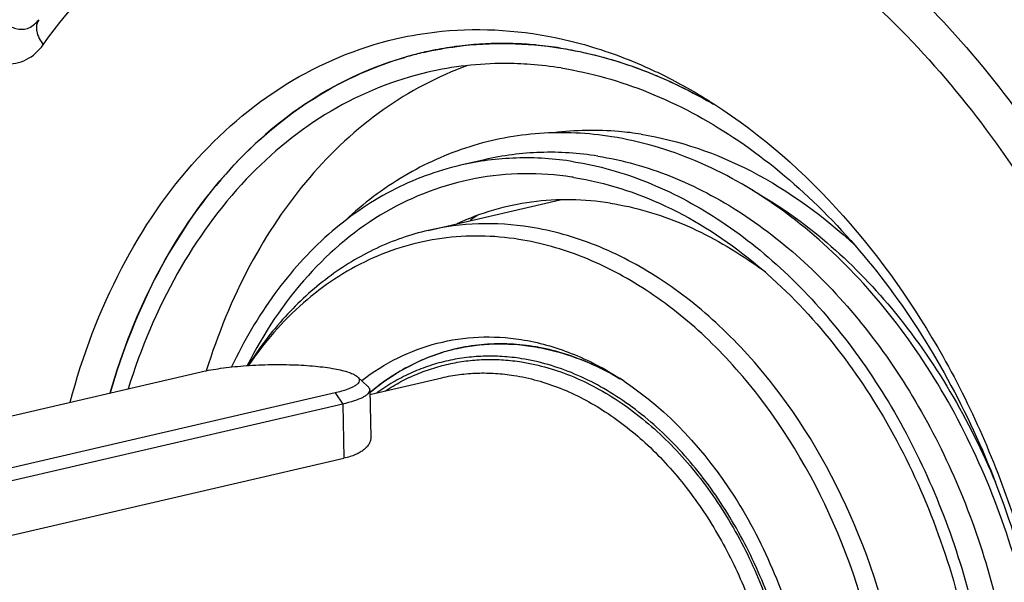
# Model space of a CAD drawing. Header units: millimetres. Extents: x -134 to 420, y 0 to 297.
# Tile 7 of 57: x 160.58 to 169.32, y 31.28 to 36.27. Entities that reach past the tile are written whole.
import ezdxf

# ---------------------------------------------------------------- set-up
doc = ezdxf.new("R2010")
doc.units = ezdxf.units.MM
doc.header["$LTSCALE"] = 23.1
doc.layers.get('0').update_dxf_attribs({"linetype": 'CONTINUOUS'})
doc.layers.add('COMPONENTS', color=7, linetype='CONTINUOUS')

msp = doc.modelspace()

# ---------------------------------------------------------------- linework, layer by layer
at = {"color": 7, "linetype": 'CONTINUOUS'}
for p, q in [((157.70189, 32.10633), (162.18888, 33.1459)), ((163.57566, 33.10154), (163.66581, 33.01877)), ((163.68441, 32.98459), (163.69413, 32.56357)), ((163.37635, 32.95829), (158.88936, 31.91872)), ((163.44436, 32.8596), (158.95737, 31.82004))]:
    msp.add_line(p, q, dxfattribs=at)
at = {"color": 9, "linetype": 'CONTINUOUS'}
for p, q in [((163.37635, 32.95829), (163.44436, 32.8596)), ((163.44436, 32.8596), (163.45547, 32.37777))]:
    msp.add_line(p, q, dxfattribs=at)
at = {"color": 7, "linetype": 'CONTINUOUS'}
for points, knots in [([(162.18888, 33.1459), (162.24531, 33.15897), (162.36947, 33.18036), (162.56733, 33.20093), (162.78111, 33.21128), (162.99494, 33.21057), (163.19318, 33.19901), (163.36102, 33.17748), (163.4762, 33.15148), (163.54277, 33.12455), (163.56683, 33.10964), (163.57565, 33.10154)], [0, 0, 0, 0, 0.1235175, 0.2682403, 0.4239972, 0.5796401, 0.7240417, 0.8470368, 0.9404435, 0.9744792, 1, 1, 1, 1]), ([(163.57565, 33.10154), (163.58126, 33.09639), (163.59078, 33.08555), (163.59402, 33.06356), (163.58256, 33.04301), (163.56083, 33.02464), (163.5289, 33.00665), (163.46731, 32.98133), (163.41457, 32.96714), (163.37635, 32.95829)], [0, 0, 0, 0, 0.0789491, 0.1438529, 0.2158621, 0.3112399, 0.436599, 0.5937295, 1, 1, 1, 1]), ([(163.68441, 32.98459), (163.68469, 32.97249), (163.67282, 32.95257), (163.64874, 32.93349), (163.60857, 32.90994), (163.53975, 32.88387), (163.47897, 32.86762), (163.44436, 32.8596)], [0, 0, 0, 0, 0.1289436, 0.2190057, 0.3306368, 0.621614, 1, 1, 1, 1]), ([(163.66581, 33.01877), (163.66865, 33.01616), (163.6778, 33.00683), (163.6842, 32.99389), (163.68441, 32.98459)], [0, 0, 0, 0, 0.2932793, 1, 1, 1, 1])]:
    msp.add_open_spline(points, degree=3, knots=knots, dxfattribs=at)
at = {"layer": 'COMPONENTS', "color": 7, "linetype": 'CONTINUOUS'}
for p, q in [((164.45568, 36.03432), (164.4458, 36.03301)), ((164.70417, 35.02899), (164.49002, 34.97938)), ((164.20488, 34.40136), (165.37704, 34.67293)), ((164.56001, 33.3712), (164.55982, 33.37117)), ((165.71072, 33.1894), (165.71059, 33.18946)), ((163.68532, 32.94526), (164.32522, 33.09352)), ((165.82553, 33.13106), (165.82515, 33.13127)), ((158.96849, 31.33821), (163.45547, 32.37777))]:
    msp.add_line(p, q, dxfattribs=at)
msp.add_lwpolyline([(160.74489, 36.2721), (160.73982, 36.26538), (160.73723, 36.26219)], dxfattribs=at)
for centre, radius, start, end in [((164.85797, 32.97187), 3.08876, 97.668411, 101.534332), ((164.86157, 32.94358), 3.11728, 93.711137, 97.481501), ((164.86331, 32.9194), 3.14153, 93.18851, 93.714272), ((164.8648, 32.88654), 3.17441, 89.520402, 93.182456), ((164.86478, 32.85025), 3.21071, 88.832317, 89.525388), ((164.86334, 32.80251), 3.25846, 85.252034, 88.824136), ((164.85947, 32.75083), 3.31029, 84.676967, 85.259346), ((164.85352, 32.69289), 3.36853, 81.013355, 84.667613), ((164.85623, 32.98151), 3.07897, 105.76806, 106.228131), ((164.85599, 32.98234), 3.07811, 103.04363, 105.7679), ((164.85719, 32.9779), 3.08271, 105.124548, 105.741617), ((164.85619, 32.98163), 3.07885, 103.044421, 105.124719), ((164.85553, 32.98441), 3.07598, 102.527974, 103.044042), ((164.85586, 32.98289), 3.07755, 101.53688, 102.527878), ((164.8753, 32.63045), 3.25308, 81.00753, 85.804699), ((165.07184, 32.17187), 2.73374, 81.021892, 81.425666), ((166.15297, 32.33848), 2.66614, 124.465335, 126.262186), ((164.95846, 31.07456), 3.7085, 54.622831, 55.032996), ((164.918, 31.01806), 3.77799, 52.859283, 54.618646), ((164.8396, 31.66228), 1.73165, 103.04782, 106.912032), ((164.83943, 31.66236), 1.73154, 99.292749, 103.043112), ((164.84237, 31.64185), 1.75225, 91.760564, 99.273379), ((164.84409, 31.59421), 1.79992, 88.11054, 91.767527), ((164.84237, 31.55017), 1.84399, 84.521171, 88.101002), ((164.83688, 31.49622), 1.89823, 81.017401, 84.510996), ((164.82651, 31.43284), 1.96245, 77.592054, 81.007126), ((164.66728, 30.99352), 2.43118, 61.558676, 64.583785), ((164.62258, 30.91111), 2.52494, 59.688627, 61.547448), ((164.60038, 30.87298), 2.56906, 59.210422, 59.690504), ((164.59091, 30.85721), 2.58745, 58.601676, 59.417775), ((164.41978, 30.76896), 2.7542, 56.39989, 57.283093), ((164.99221, 31.41191), 2.02659, 129.732825, 130.182295)]:
    msp.add_arc(centre, radius, start, end, dxfattribs=at)
for points, knots in [([(162.55943, 42.30559), (162.02655, 42.25083), (160.96179, 42.00529), (159.48676, 41.24185), (158.18417, 40.11509), (157.09471, 38.6679), (156.24809, 36.94851), (155.45855, 34.3163), (155.32073, 32.18056), (155.40737, 30.75206)], [0, 0, 0, 0, 0.1075121, 0.2166189, 0.3301891, 0.4502584, 0.5778022, 0.7127713, 1, 1, 1, 1]), ([(168.77039, 41.56143), (169.98603, 40.67468), (172.1653, 38.31273), (173.54675, 35.44007), (174.0619, 33.88287)], [0, 0, 0, 0, 0.4784573, 1, 1, 1, 1]), ([(163.9781, 36.11578), (164.09287, 36.14004), (164.5632, 36.21269), (165.04839, 36.17788), (165.39773, 36.09948)], [0, 0, 0, 0, 0.2467824, 1, 1, 1, 1]), ([(161.02377, 32.87694), (161.13395, 33.28809), (161.42468, 34.06193), (162.09605, 35.05321), (162.95759, 35.77532), (163.63642, 36.04355), (163.9781, 36.11578)], [0, 0, 0, 0, 0.2775304, 0.5340677, 0.7723002, 1, 1, 1, 1]), ([(164.16128, 35.98103), (164.25969, 36.00383), (164.66132, 36.07645), (165.07669, 36.06794), (165.3797, 36.02007)], [0, 0, 0, 0, 0.2477209, 1, 1, 1, 1]), ([(165.39773, 36.09948), (165.46257, 36.08493), (165.72516, 36.01844), (165.98041, 35.92371), (166.1664, 35.83906)], [0, 0, 0, 0, 0.2454064, 1, 1, 1, 1]), ([(164.02085, 35.94499), (163.71659, 35.85923), (163.1177, 35.5842), (162.3573, 34.91259), (161.7556, 34.01792), (161.48518, 33.32582), (161.37939, 32.95873)], [0, 0, 0, 0, 0.2283283, 0.4675807, 0.724061, 1, 1, 1, 1]), ([(165.3797, 36.02007), (165.60978, 35.98372), (166.07437, 35.86066), (166.50783, 35.65478), (166.71932, 35.53255)], [0, 0, 0, 0, 0.4881156, 1, 1, 1, 1]), ([(165.3797, 36.02007), (165.44494, 36.00976), (165.7095, 35.96006), (165.96819, 35.88014), (166.15703, 35.80548)], [0, 0, 0, 0, 0.2454469, 1, 1, 1, 1]), ([(161.37955, 32.95924), (161.48465, 33.32382), (161.75291, 34.01145), (162.34868, 34.90163), (163.10114, 35.57241), (163.69417, 35.85002), (163.99577, 35.93781)], [0, 0, 0, 0, 0.2758087, 0.5323119, 0.7716599, 1, 1, 1, 1]), ([(164.55447, 35.86568), (164.28919, 35.76994), (163.77147, 35.49516), (163.11222, 34.8801), (162.58158, 34.08578), (162.33341, 33.47759), (162.23318, 33.15571)], [0, 0, 0, 0, 0.2292828, 0.4696203, 0.72593, 1, 1, 1, 1]), ([(165.11329, 35.87481), (165.03631, 35.88043), (164.7311, 35.89169), (164.42412, 35.85715), (164.20186, 35.80566)], [0, 0, 0, 0, 0.2527825, 1, 1, 1, 1]), ([(164.20186, 35.80566), (163.90108, 35.73598), (163.30548, 35.49468), (162.54043, 34.86917), (161.92927, 34.01709), (161.6505, 33.35056), (161.54, 32.99588)], [0, 0, 0, 0, 0.2291727, 0.4682471, 0.7242456, 1, 1, 1, 1]), ([(165.38377, 35.84354), (165.64917, 35.80161), (166.18666, 35.64797), (166.94554, 35.24019), (167.65441, 34.66522), (168.51937, 33.68321), (169.34047, 32.16218), (169.66713, 30.79886), (169.74069, 30.09869)], [0, 0, 0, 0, 0.1049147, 0.2160701, 0.3342859, 0.4593939, 0.7251003, 1, 1, 1, 1]), ([(166.15703, 35.80548), (166.20647, 35.78593), (166.40593, 35.70241), (166.59873, 35.60315), (166.73947, 35.52085)], [0, 0, 0, 0, 0.2459395, 1, 1, 1, 1]), ([(166.1664, 35.83906), (166.21536, 35.81678), (166.4127, 35.72242), (166.60294, 35.61337), (166.74169, 35.52422)], [0, 0, 0, 0, 0.2459476, 1, 1, 1, 1]), ([(166.74169, 35.52422), (167.58992, 34.97922), (168.65157, 33.72451), (169.48856, 31.76659), (169.72482, 30.66323), (169.78729, 30.10342)], [0, 0, 0, 0, 0.4741479, 0.7350989, 1, 1, 1, 1]), ([(165.83478, 35.233), (165.62349, 35.26638), (165.1951, 35.28711), (164.5636, 35.16788), (163.97367, 34.90211), (163.62768, 34.63903), (163.46808, 34.48989)], [0, 0, 0, 0, 0.2501136, 0.496422, 0.7445986, 1, 1, 1, 1]), ([(166.0945, 35.25543), (166.0295, 35.2657), (165.77207, 35.29744), (165.51, 35.29279), (165.3181, 35.26775)], [0, 0, 0, 0, 0.2537237, 1, 1, 1, 1]), ([(166.0945, 35.25543), (166.43493, 35.20165), (167.12935, 34.95875), (167.71807, 34.52644), (167.99365, 34.27005)], [0, 0, 0, 0, 0.4779872, 1, 1, 1, 1]), ([(166.01201, 25.22771), (166.25644, 25.18909), (166.75459, 25.17359), (167.48143, 25.35434), (168.14257, 25.73013), (168.70901, 26.2799), (169.16169, 26.97719), (169.60588, 28.09072), (169.79372, 29.6863), (169.468, 31.61296), (168.76654, 33.09253), (167.98176, 34.06143), (167.32196, 34.63379), (166.60371, 35.04091), (166.08925, 35.19279), (165.83478, 35.233)], [0, 0, 0, 0, 0.0535294, 0.1063342, 0.1600462, 0.216103, 0.2754782, 0.3385515, 0.4740938, 0.6166849, 0.7564611, 0.8226586, 0.8853079, 0.9442705, 1, 1, 1, 1]), ([(165.70939, 35.06121), (165.54154, 35.08773), (165.20322, 35.11019), (164.86674, 35.06666), (164.70417, 35.02899)], [0, 0, 0, 0, 0.5045423, 1, 1, 1, 1]), ([(165.49524, 35.01159), (165.32738, 35.03811), (164.98904, 35.06058), (164.65254, 35.01703), (164.48996, 34.97936)], [0, 0, 0, 0, 0.5045423, 1, 1, 1, 1]), ([(165.49524, 35.01159), (165.71623, 34.97668), (166.16363, 34.85003), (166.79673, 34.5151), (167.38991, 34.04305), (168.11741, 33.23615), (168.81795, 31.98108), (169.25474, 30.29534), (169.25917, 28.59058), (168.88286, 27.27535), (168.35971, 26.41747), (167.88733, 25.90785), (167.33874, 25.53334), (166.93084, 25.38265), (166.72457, 25.33486)], [0, 0, 0, 0, 0.0541639, 0.1114718, 0.1723462, 0.2367266, 0.3735305, 0.5155068, 0.6540741, 0.7818025, 0.8405946, 0.8960018, 0.9487413, 1, 1, 1, 1]), ([(165.70939, 35.06121), (165.93039, 35.02629), (166.37779, 34.89964), (167.01089, 34.56471), (167.60407, 34.09266), (168.33157, 33.28575), (169.03211, 32.03067), (169.4689, 30.34492), (169.47331, 28.64015), (169.09699, 27.32492), (168.57383, 26.46704), (168.10144, 25.95743), (167.55284, 25.58293), (167.14493, 25.43225), (166.93866, 25.38446)], [0, 0, 0, 0, 0.054164, 0.111472, 0.1723465, 0.236727, 0.3735312, 0.5155076, 0.6540749, 0.781803, 0.840595, 0.896002, 0.9487413, 1, 1, 1, 1]), ([(164.48996, 34.97936), (164.27723, 34.93008), (163.85649, 34.77272), (163.29369, 34.37901), (162.8134, 33.84308), (162.56571, 33.41733), (162.4583, 33.18929)], [0, 0, 0, 0, 0.2341699, 0.4755112, 0.7296915, 1, 1, 1, 1]), ([(165.47942, 34.87505), (165.19704, 34.91763), (164.61488, 34.91242), (163.78885, 34.59946), (163.0865, 34.01106), (162.74163, 33.48814), (162.59719, 33.20152)], [0, 0, 0, 0, 0.2405472, 0.4794589, 0.7296458, 1, 1, 1, 1]), ([(165.49846, 34.87211), (165.77952, 34.82771), (166.35121, 34.64285), (166.85202, 34.31634), (167.08983, 34.1222)], [0, 0, 0, 0, 0.481033, 1, 1, 1, 1]), ([(167.08047, 34.75996), (167.553, 34.49641), (168.42933, 33.72031), (169.01086, 32.71924), (169.24164, 32.16574)], [0, 0, 0, 0, 0.4743058, 1, 1, 1, 1]), ([(165.82155, 34.64352), (165.59121, 34.67991), (165.12053, 34.68917), (164.66823, 34.5568), (164.45921, 34.4606)], [0, 0, 0, 0, 0.5033514, 1, 1, 1, 1]), ([(165.82155, 34.64352), (166.04131, 34.6088), (166.48677, 34.47734), (166.88977, 34.24932), (167.08382, 34.11361)], [0, 0, 0, 0, 0.4844175, 1, 1, 1, 1]), ([(165.10882, 34.43032), (164.95791, 34.45417), (164.65372, 34.47437), (164.35119, 34.43525), (164.20502, 34.40139)], [0, 0, 0, 0, 0.5045272, 1, 1, 1, 1]), ([(164.20502, 34.40139), (164.04643, 34.36465), (163.73291, 34.25544), (163.30123, 33.99311), (162.91595, 33.63899), (162.70128, 33.35499), (162.60373, 33.20222)], [0, 0, 0, 0, 0.2383207, 0.4817454, 0.7346164, 1, 1, 1, 1]), ([(166.21409, 25.72855), (166.39958, 25.77152), (166.7664, 25.90699), (167.25975, 26.24374), (167.68457, 26.70198), (168.15504, 27.47342), (168.49349, 28.65614), (168.48953, 30.18915), (168.09677, 31.70509), (167.4668, 32.83373), (166.8126, 33.55936), (166.27918, 33.98384), (165.70987, 34.28504), (165.30755, 34.39893), (165.10882, 34.43032)], [0, 0, 0, 0, 0.0512591, 0.103998, 0.1594046, 0.2181962, 0.345924, 0.4844917, 0.626469, 0.763274, 0.827655, 0.88853, 0.9458361, 1, 1, 1, 1]), ([(165.0088, 34.32177), (164.78348, 34.35737), (164.32251, 34.36575), (163.65572, 34.1678), (163.06289, 33.7721), (162.74698, 33.40541), (162.60818, 33.20198)], [0, 0, 0, 0, 0.2449292, 0.4866573, 0.7355763, 1, 1, 1, 1]), ([(166.054, 25.78071), (166.23722, 25.81976), (166.60015, 25.94674), (167.08994, 26.27031), (167.51278, 26.71499), (167.98264, 27.46779), (168.32392, 28.6281), (168.32772, 30.13633), (167.94668, 31.63074), (167.32928, 32.74477), (166.68626, 33.46151), (166.16139, 33.88089), (165.60085, 34.17842), (165.20454, 34.29084), (165.0088, 34.32177)], [0, 0, 0, 0, 0.0512523, 0.1039002, 0.1591682, 0.2178114, 0.3453131, 0.4838389, 0.6259426, 0.7629569, 0.827443, 0.8884085, 0.9457852, 1, 1, 1, 1]), ([(167.08983, 34.1222), (167.55431, 33.74303), (168.14957, 33.00678), (168.69386, 31.879), (168.9855, 30.93985), (169.13659, 29.96814), (169.14373, 28.71591), (168.93293, 27.79288), (168.68252, 27.24807)], [0, 0, 0, 0, 0.2397793, 0.3685581, 0.4999989, 0.6314398, 0.7602191, 1, 1, 1, 1]), ([(163.61331, 33.06741), (163.71375, 33.14497), (163.92759, 33.28002), (164.28107, 33.41221), (164.65354, 33.46736), (164.90485, 33.45214), (165.02932, 33.43247)], [0, 0, 0, 0, 0.2534247, 0.5011931, 0.748337, 1, 1, 1, 1]), ([(165.02932, 33.43247), (165.18137, 33.40845), (165.48901, 33.32199), (165.77151, 33.17415), (165.9084, 33.08622)], [0, 0, 0, 0, 0.4861426, 1, 1, 1, 1]), ([(164.44865, 33.34922), (164.37967, 33.33324), (164.24306, 33.2926), (164.04607, 33.20664), (163.8582, 33.09631), (163.74132, 33.0081), (163.68497, 32.96053)], [0, 0, 0, 0, 0.2456821, 0.4931454, 0.7440792, 1, 1, 1, 1]), ([(164.44865, 33.34923), (164.55937, 33.37488), (164.78853, 33.40452), (165.01894, 33.38923), (165.13326, 33.37116)], [0, 0, 0, 0, 0.4954559, 1, 1, 1, 1]), ([(165.13326, 33.37116), (165.19915, 33.36075), (165.46956, 33.30353), (165.7271, 33.19126), (165.90734, 33.08475)], [0, 0, 0, 0, 0.241637, 1, 1, 1, 1]), ([(165.71059, 33.18946), (165.63575, 33.22499), (165.48437, 33.28734), (165.32684, 33.33215), (165.24822, 33.34944)], [0, 0, 0, 0, 0.5071953, 1, 1, 1, 1]), ([(163.69679, 32.97043), (163.79178, 33.04938), (163.99424, 33.18839), (164.2207, 33.28403), (164.33586, 33.31904)], [0, 0, 0, 0, 0.506471, 1, 1, 1, 1]), ([(165.03324, 33.26261), (164.9766, 33.27156), (164.86316, 33.28417), (164.69291, 33.28676), (164.52471, 33.27286), (164.35946, 33.24251), (164.19802, 33.19588), (164.04123, 33.13322), (163.88989, 33.05486), (163.7939, 32.9929), (163.74714, 32.95959)], [0, 0, 0, 0, 0.1269211, 0.2521718, 0.3762846, 0.4998299, 0.6233973, 0.7475759, 0.8729338, 1, 1, 1, 1]), ([(165.18192, 26.82008), (165.22109, 26.81389), (165.29946, 26.80404), (165.4172, 26.79701), (165.53421, 26.79781), (165.65019, 26.80644), (165.76487, 26.82288), (165.87797, 26.84709), (165.9892, 26.87901), (166.0983, 26.91857), (166.20501, 26.96566), (166.30905, 27.02017), (166.41019, 27.08198), (166.54163, 27.17445), (166.69764, 27.3081), (166.86806, 27.49368), (167.02137, 27.70368), (167.15612, 27.93604), (167.2711, 28.1885), (167.36524, 28.45865), (167.43766, 28.74389), (167.48772, 29.04152), (167.51493, 29.34868), (167.51905, 29.66244), (167.50006, 29.97981), (167.45813, 30.29776), (167.39367, 30.61324), (167.3073, 30.92324), (167.19984, 31.22479), (167.07231, 31.51501), (166.92594, 31.79114), (166.76211, 32.05051), (166.58233, 32.29069), (166.32781, 32.57763), (166.04514, 32.82334), (165.74018, 33.01612), (165.50872, 33.1299), (165.27325, 33.21394), (165.11298, 33.25001), (165.03324, 33.26261)], [0, 0, 0, 0, 0.0133493, 0.0265664, 0.0396767, 0.0527074, 0.0656869, 0.0786444, 0.0916094, 0.1046114, 0.1176793, 0.1308409, 0.1441225, 0.1575485, 0.1849079, 0.2130821, 0.2421777, 0.2722581, 0.3033445, 0.3354191, 0.3684298, 0.4022939, 0.4369034, 0.472129, 0.5078253, 0.5438346, 0.5799914, 0.6161265, 0.6520713, 0.687662, 0.7227435, 0.7571741, 0.7908295, 0.8236078, 0.8861945, 0.9160197, 0.9448723, 0.9728265, 1, 1, 1, 1]), ([(165.94394, 33.063), (166.33647, 32.80221), (166.84429, 32.24257), (167.30012, 31.35896), (167.54108, 30.60716), (167.65592, 29.82604), (167.63596, 28.83177), (167.42665, 28.10545), (167.1892, 27.69819)], [0, 0, 0, 0, 0.2373547, 0.3669706, 0.4999437, 0.6329252, 0.7625654, 1, 1, 1, 1]), ([(163.69413, 32.56357), (163.69424, 32.55884), (163.69379, 32.54929), (163.69113, 32.53504), (163.68648, 32.52093), (163.67743, 32.50194), (163.66073, 32.47876), (163.63355, 32.45338), (163.59898, 32.43013), (163.5573, 32.40939), (163.50884, 32.39148), (163.47392, 32.38205), (163.45547, 32.37777)], [0, 0, 0, 0, 0.0437718, 0.0880976, 0.1335825, 0.1807861, 0.2821312, 0.3954903, 0.5230089, 0.6659721, 0.8249667, 1, 1, 1, 1])]:
    msp.add_open_spline(points, degree=3, knots=knots, dxfattribs=at)
at = {"layer": 'COMPONENTS', "color": 9, "linetype": 'CONTINUOUS'}
for points, knots in [([(169.16027, 38.23), (169.34347, 38.09612), (170.08068, 37.5057), (170.71601, 36.79245), (171.13605, 36.21162)], [0, 0, 0, 0, 0.2404435, 1, 1, 1, 1]), ([(160.78434, 36.04948), (161.04153, 36.40643), (161.62202, 37.04801), (162.35414, 37.51502), (162.73359, 37.68443)], [0, 0, 0, 0, 0.5142642, 1, 1, 1, 1]), ([(167.71813, 37.20393), (167.9204, 37.05481), (168.73352, 36.3852), (169.407, 35.55382), (169.83427, 34.87664)], [0, 0, 0, 0, 0.2388736, 1, 1, 1, 1]), ([(167.52567, 36.94531), (167.72134, 36.80106), (168.50792, 36.1533), (169.15942, 35.34906), (169.57275, 34.69398)], [0, 0, 0, 0, 0.2388735, 1, 1, 1, 1]), ([(160.363, 36.33244), (160.38707, 36.29941), (160.43911, 36.24164), (160.53762, 36.18453), (160.65233, 36.18495), (160.71282, 36.2328), (160.73722, 36.26217)], [0, 0, 0, 0, 0.2745102, 0.5167088, 0.7434924, 1, 1, 1, 1]), ([(160.72383, 36.20723), (160.72336, 36.19481), (160.72857, 36.13758), (160.75741, 36.08495), (160.78434, 36.04948)], [0, 0, 0, 0, 0.2182168, 1, 1, 1, 1]), ([(160.06999, 36.05572), (160.124, 36.00481), (160.24, 35.92018), (160.44215, 35.86171), (160.64433, 35.90265), (160.74517, 35.99512), (160.78434, 36.04948)], [0, 0, 0, 0, 0.2732923, 0.5199989, 0.753267, 1, 1, 1, 1]), ([(163.8244, 32.97749), (163.8691, 33.00654), (163.96057, 33.06043), (164.10388, 33.12818), (164.25176, 33.182), (164.40352, 33.22164), (164.55845, 33.24691), (164.71585, 33.2577), (164.87498, 33.25397), (164.98097, 33.2419), (165.03392, 33.23353)], [0, 0, 0, 0, 0.1264274, 0.251437, 0.3755145, 0.4991732, 0.6229393, 0.7473355, 0.8728656, 1, 1, 1, 1]), ([(165.03392, 33.23353), (165.11224, 33.22116), (165.26965, 33.18582), (165.501, 33.10367), (165.72848, 32.99253), (166.02832, 32.80432), (166.3066, 32.56443), (166.55763, 32.28419), (166.7352, 32.04956), (166.89735, 31.79607), (167.04263, 31.52608), (167.16965, 31.24212), (167.27724, 30.94687), (167.36438, 30.64309), (167.43026, 30.33365), (167.47427, 30.02145), (167.49598, 29.70942), (167.49518, 29.4005), (167.47188, 29.09757), (167.42629, 28.8035), (167.35882, 28.52103), (167.27008, 28.25282), (167.16088, 28.00139), (167.0322, 27.7691), (166.88521, 27.55816), (166.72126, 27.3706), (166.57069, 27.23437), (166.44354, 27.1393), (166.34559, 27.07531), (166.24471, 27.01835), (166.14112, 26.96856), (166.03506, 26.92605), (165.92681, 26.89093), (165.81661, 26.86329), (165.70472, 26.84319), (165.59143, 26.83067), (165.47699, 26.82578), (165.36168, 26.82851), (165.2848, 26.83538), (165.24634, 26.84005)], [0, 0, 0, 0, 0.0271362, 0.0550442, 0.0838399, 0.1135973, 0.1760199, 0.2087049, 0.2422637, 0.2765977, 0.3115865, 0.3470922, 0.3829636, 0.4190406, 0.4551581, 0.4911497, 0.5268525, 0.5621105, 0.5967786, 0.6307276, 0.6638477, 0.6960533, 0.7272873, 0.7575258, 0.7867819, 0.815109, 0.8426029, 0.8560853, 0.8694142, 0.8826127, 0.8957058, 0.9087201, 0.9216836, 0.9346248, 0.9475728, 0.9605565, 0.9736043, 0.9867435, 1, 1, 1, 1]), ([(164.32522, 33.09352), (164.37689, 33.10549), (164.48173, 33.12439), (164.64155, 33.13723), (164.80331, 33.13456), (164.91109, 33.12252), (164.96491, 33.11402)], [0, 0, 0, 0, 0.2471644, 0.4954859, 0.7460831, 1, 1, 1, 1]), ([(164.96491, 33.11402), (165.03444, 33.10303), (165.17409, 33.07247), (165.37988, 33.00277), (165.58282, 32.9093), (165.85127, 32.75179), (166.10332, 32.55121), (166.3343, 32.31609), (166.49979, 32.1189), (166.65357, 31.90512), (166.79447, 31.6764), (166.92137, 31.43457), (167.03328, 31.18156), (167.12931, 30.91934), (167.23512, 30.56035), (167.30633, 30.19199), (167.34138, 29.82103), (167.34929, 29.54496), (167.3388, 29.2727), (167.31, 29.00639), (167.26311, 28.74814), (167.19848, 28.5), (167.11662, 28.26394), (167.01816, 28.04182), (166.90385, 27.83542), (166.77457, 27.64638), (166.63132, 27.47623), (166.4752, 27.32636), (166.30744, 27.19801), (166.12935, 27.09226), (165.94243, 27.01002), (165.81268, 26.97127), (165.74717, 26.95609)], [0, 0, 0, 0, 0.0267206, 0.0541296, 0.0823278, 0.1113839, 0.1721266, 0.2038561, 0.2364172, 0.2697411, 0.3037396, 0.3383093, 0.3733335, 0.4086863, 0.4442345, 0.5153313, 0.5506415, 0.5856032, 0.6200914, 0.6539914, 0.687202, 0.7196378, 0.7512332, 0.7819448, 0.8117549, 0.8406744, 0.8687446, 0.8960391, 0.9226637, 0.9487543, 0.9744727, 1, 1, 1, 1])]:
    msp.add_open_spline(points, degree=3, knots=knots, dxfattribs=at)
msp.add_open_spline([(160.74489, 36.2721), (160.7316, 36.25365), (160.72467, 36.22995), (160.72383, 36.20723)], degree=3, dxfattribs=at)

doc.saveas('drawing.dxf')
